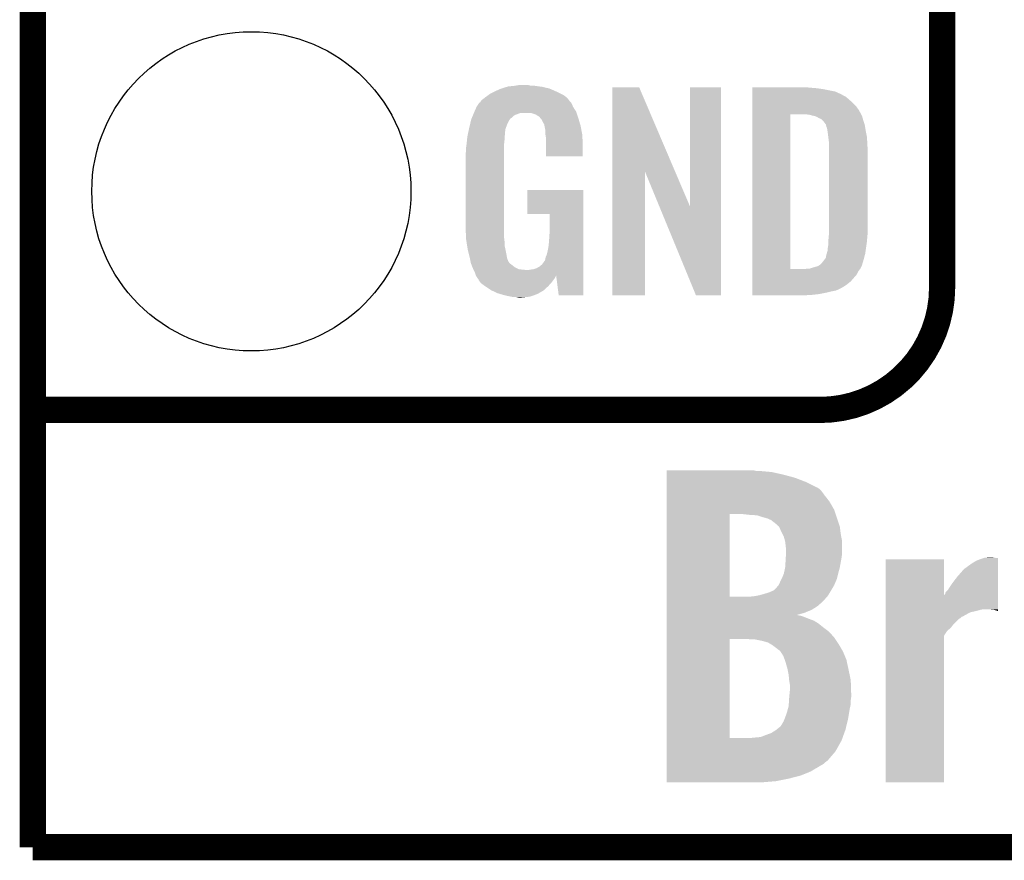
# Model space of a CAD drawing. Extents: x -4.5 to 27.4, y -3.9 to 53.4.
# Tile 1 of 43: x -1.3 to 4.4, y -3.9 to 1. Entities that reach past the tile are written whole.
import ezdxf

# ---------------------------------------------------------------- set-up
doc = ezdxf.new("R2010")
doc.units = 0
doc.layers.get('0').update_dxf_attribs({"linetype": 'CONTINUOUS'})
for name, color, linetype in [('BRUSHLESS_28_CLICK_V101_GKO', 9, 'CONTINUOUS'), ('BRUSHLESS_28_CLICK_V101_GTO', 11, 'CONTINUOUS'), ('BRUSHLESS_28_CLICK_V101_GTS', 8, 'CONTINUOUS')]:
    doc.layers.add(name, color=color, linetype=linetype)

# ---------------------------------------------------------------- blocks, each defined once
blk = doc.blocks.new('ROUND_59')
blk.add_circle((0, 0), 0.9271)

msp = doc.modelspace()

# ---------------------------------------------------------------- linework, layer by layer
at = {"layer": 'BRUSHLESS_28_CLICK_V101_GKO', "const_width": 0.1524}
for points in [[(-1.27, -3.81), (-1.27, 28.575)], [(-1.27, -3.81), (21.59, -3.81), (24.13, -1.27)]]:
    msp.add_lwpolyline(points, dxfattribs=at)
at = {"layer": 'BRUSHLESS_28_CLICK_V101_GTO', "const_width": 0.1524}
for points in [[(4.0132, -0.5588), (4.0132, 18.3388)], [(-1.27, -1.27), (3.302, -1.27)], [(-1.27, -1.27), (-0.26924, -1.27)]]:
    msp.add_lwpolyline(points, dxfattribs=at)
msp.add_lwpolyline([(3.302, -1.27, 0.4142136), (4.0132, -0.5588)], format="xyb", dxfattribs=at)
at = {"layer": 'BRUSHLESS_28_CLICK_V101_GTO'}
for points in [[(1.386842, 0.56642), (1.41224, 0.57912), (1.798316, 0.56642), (1.77292, 0.57912)], [(1.41224, 0.57912), (1.4224, 0.5842), (1.77292, 0.57912), (1.761308, 0.5842)], [(1.4224, 0.5842), (1.44526, 0.59436), (1.761308, 0.5842), (1.738084, 0.59436)], [(1.44526, 0.59436), (1.452874, 0.596898), (1.738084, 0.59436), (1.732282, 0.596898)], [(1.452874, 0.596898), (1.46812, 0.60198), (1.732282, 0.596898), (1.710686, 0.60198)], [(1.46812, 0.60198), (1.485054, 0.60706), (1.710686, 0.60198), (1.689098, 0.60706)], [(1.485054, 0.60706), (1.493522, 0.6096), (1.689098, 0.60706), (1.67005, 0.6096)], [(1.493522, 0.6096), (1.524, 0.61214), (1.67005, 0.6096), (1.651, 0.61214)], [(1.524, 0.61214), (1.53924, 0.61468), (1.651, 0.61214), (1.635762, 0.61468)], [(1.53924, 0.61468), (1.554482, 0.61722), (1.617982, 0.61468), (1.607822, 0.61722)], [(2.098054, 0.116708), (2.098064, 0.604502), (2.461056, 0.116708), (2.252984, 0.604502)], [(2.098064, 0.604502), (2.098066, 0.60452), (2.252984, 0.604502), (2.098066, 0.60452)], [(2.54762, -0.086232), (2.547644, 0.604494), (2.727944, -0.086232), (2.72796, 0.604494)], [(2.547644, 0.604494), (2.547646, 0.60452), (2.72796, 0.604494), (2.547646, 0.60452)], [(2.910864, 0.60198), (2.910866, 0.60452), (3.24612, 0.60198), (3.22072, 0.60452)], [(2.910864, 0.59944), (2.910864, 0.60198), (3.27914, 0.59944), (3.24612, 0.60198)], [(2.910864, 0.59436), (2.910864, 0.59944), (3.317238, 0.59436), (3.27914, 0.59944)], [(2.910864, 0.579118), (2.910864, 0.59436), (3.393442, 0.579118), (3.317238, 0.59436)], [(2.910864, 0.56388), (2.910864, 0.579118), (3.42646, 0.56388), (3.393442, 0.579118)], [(1.32334, 0.51308), (1.323366, 0.51562), (1.85928, 0.51308), (1.856742, 0.51562)], [(1.323366, 0.51562), (1.32842, 0.51563), (1.856742, 0.51562), (1.856732, 0.51563)], [(1.32842, 0.51563), (1.332992, 0.523244), (1.856732, 0.51563), (1.849122, 0.523244)], [(1.332992, 0.523244), (1.33604, 0.528316), (1.849122, 0.523244), (1.846582, 0.528316)], [(1.33604, 0.528316), (1.336044, 0.528322), (1.846582, 0.528316), (1.846578, 0.528322)], [(1.336044, 0.528322), (1.3589, 0.5461), (1.846578, 0.528322), (1.831342, 0.5461)], [(1.3589, 0.5461), (1.37636, 0.558798), (1.831342, 0.5461), (1.813556, 0.558798)], [(1.37636, 0.558798), (1.386842, 0.56642), (1.813556, 0.558798), (1.798316, 0.56642)], [(2.910862, 0.4953), (2.910864, 0.515622), (3.51282, 0.4953), (3.4925, 0.515622)], [(2.910864, 0.561338), (2.910864, 0.56388), (3.431542, 0.561338), (3.42646, 0.56388)], [(2.910864, 0.55626), (2.910864, 0.561338), (3.439162, 0.55626), (3.431542, 0.561338)], [(2.910864, 0.54864), (2.910864, 0.55626), (3.454396, 0.54864), (3.439162, 0.55626)], [(2.910864, 0.5334), (2.910864, 0.54864), (3.47218, 0.5334), (3.454396, 0.54864)], [(2.910864, 0.515622), (2.910864, 0.5334), (3.4925, 0.515622), (3.47218, 0.5334)], [(1.292592, 0.45466), (1.295802, 0.462284), (1.889762, 0.45466), (1.88722, 0.462284)], [(1.295802, 0.462284), (1.29794, 0.46736), (1.88722, 0.462284), (1.88399, 0.46736)], [(1.29794, 0.46736), (1.3081, 0.49022), (1.88399, 0.46736), (1.869442, 0.49022)], [(1.3081, 0.49022), (1.308102, 0.490222), (1.869442, 0.49022), (1.869442, 0.490222)], [(1.308102, 0.490222), (1.323336, 0.513076), (1.869442, 0.490222), (1.859282, 0.513076)], [(1.323336, 0.513076), (1.32334, 0.51308), (1.859282, 0.513076), (1.85928, 0.51308)], [(2.910862, 0.4699), (2.910862, 0.4953), (3.5306, 0.4699), (3.51282, 0.4953)], [(2.910862, 0.44704), (2.910862, 0.4699), (3.54307, 0.44704), (3.5306, 0.4699)], [(1.270362, 0.388618), (1.2752, 0.408938), (1.4859, 0.388618), (1.49606, 0.408938)], [(1.2752, 0.408938), (1.277622, 0.419102), (1.49606, 0.408938), (1.502838, 0.419102)], [(1.277622, 0.419102), (1.279758, 0.424176), (1.502838, 0.419102), (1.506224, 0.424176)], [(1.279758, 0.424176), (1.280828, 0.426718), (1.506224, 0.424176), (1.511296, 0.426718)], [(1.280828, 0.426718), (1.285106, 0.436878), (1.511296, 0.426718), (1.521458, 0.436878)], [(1.285106, 0.436878), (1.288314, 0.4445), (1.521458, 0.436878), (1.534158, 0.4445)], [(1.288314, 0.4445), (1.292592, 0.454658), (1.534158, 0.4445), (1.562098, 0.454658)], [(1.292592, 0.454658), (1.292592, 0.45466), (1.562098, 0.454658), (1.625596, 0.45466)], [(1.640842, 0.44958), (1.625596, 0.45466), (1.891456, 0.44958), (1.889762, 0.45466)], [(1.651002, 0.447042), (1.640842, 0.44958), (1.892302, 0.447042), (1.891456, 0.44958)], [(1.666238, 0.436882), (1.651002, 0.447042), (1.895688, 0.436882), (1.892302, 0.447042)], [(1.671316, 0.434342), (1.666238, 0.436882), (1.896534, 0.434342), (1.895688, 0.436882)], [(1.680026, 0.42418), (1.671316, 0.434342), (1.89992, 0.42418), (1.896534, 0.434342)], [(1.68656, 0.416556), (1.680026, 0.42418), (1.902164, 0.416556), (1.89992, 0.42418)], [(1.69672, 0.396242), (1.68656, 0.416556), (1.908138, 0.396242), (1.902164, 0.416556)], [(2.910842, -0.452098), (2.910862, 0.44704), (3.13182, -0.452098), (3.131842, 0.44704)], [(3.243582, 0.4445), (3.223258, 0.44704), (3.544456, 0.4445), (3.54307, 0.44704)], [(3.25247, 0.44196), (3.243582, 0.4445), (3.54584, 0.44196), (3.544456, 0.4445)], [(3.261358, 0.43942), (3.25247, 0.44196), (3.547112, 0.43942), (3.54584, 0.44196)], [(3.274062, 0.436878), (3.261358, 0.43942), (3.548382, 0.436878), (3.547112, 0.43942)], [(3.286762, 0.431798), (3.274062, 0.436878), (3.549652, 0.431798), (3.548382, 0.436878)], [(3.294382, 0.42672), (3.286762, 0.431798), (3.55092, 0.42672), (3.549652, 0.431798)], [(3.299464, 0.42418), (3.294382, 0.42672), (3.551646, 0.42418), (3.55092, 0.42672)], [(3.302004, 0.424178), (3.299464, 0.42418), (3.551648, 0.424178), (3.551646, 0.42418)], [(3.31216, 0.419098), (3.302004, 0.424178), (3.553098, 0.419098), (3.551648, 0.424178)], [(3.322318, 0.40894), (3.31216, 0.419098), (3.556, 0.40894), (3.553098, 0.419098)], [(3.32232, 0.408938), (3.322318, 0.40894), (3.556002, 0.408938), (3.556, 0.40894)], [(3.337562, 0.388618), (3.32232, 0.408938), (3.562774, 0.388618), (3.556002, 0.408938)], [(1.260106, 0.342898), (1.262244, 0.353058), (1.4732, 0.342898), (1.47574, 0.353058)], [(1.262244, 0.353058), (1.263848, 0.360676), (1.47574, 0.353058), (1.47574, 0.360676)], [(1.263848, 0.360676), (1.26492, 0.36576), (1.47574, 0.360676), (1.477588, 0.36576)], [(1.26492, 0.36576), (1.270362, 0.388618), (1.477588, 0.36576), (1.4859, 0.388618)], [(1.701796, 0.388626), (1.69672, 0.396242), (1.910378, 0.388626), (1.908138, 0.396242)], [(1.7018, 0.381004), (1.701796, 0.388626), (1.91262, 0.381004), (1.910378, 0.388626)], [(1.701802, 0.381002), (1.7018, 0.381004), (1.91262, 0.381002), (1.91262, 0.381004)], [(1.704338, 0.375924), (1.701802, 0.381002), (1.913588, 0.375924), (1.91262, 0.381002)], [(1.70434, 0.373382), (1.704338, 0.375924), (1.914072, 0.373382), (1.913588, 0.375924)], [(1.70688, 0.360682), (1.70434, 0.373382), (1.916492, 0.360682), (1.914072, 0.373382)], [(1.70688, 0.340362), (1.70688, 0.360682), (1.920362, 0.340362), (1.916492, 0.360682)], [(3.338198, 0.38608), (3.337562, 0.388618), (3.56362, 0.38608), (3.562774, 0.388618)], [(3.3401, 0.378462), (3.338198, 0.38608), (3.56489, 0.378462), (3.56362, 0.38608)], [(3.34264, 0.37084), (3.3401, 0.378462), (3.56616, 0.37084), (3.56489, 0.378462)], [(3.34518, 0.365756), (3.34264, 0.37084), (3.567008, 0.365756), (3.56616, 0.37084)], [(3.34518, 0.363218), (3.34518, 0.365756), (3.567432, 0.363218), (3.567008, 0.365756)], [(3.34645, 0.3556), (3.34518, 0.363218), (3.5687, 0.3556), (3.567432, 0.363218)], [(3.34772, 0.34798), (3.34645, 0.3556), (3.570224, 0.34798), (3.5687, 0.3556)], [(3.35153, 0.3175), (3.34772, 0.34798), (3.57632, 0.3175), (3.570224, 0.34798)], [(1.250214, 0.274318), (1.25262, 0.29718), (1.46812, 0.274318), (1.47066, 0.29718)], [(1.25262, 0.29718), (1.254492, 0.314958), (1.47066, 0.29718), (1.47066, 0.314958)], [(1.254492, 0.314958), (1.25476, 0.3175), (1.47066, 0.314958), (1.471082, 0.3175)], [(1.25476, 0.3175), (1.257432, 0.330198), (1.471082, 0.3175), (1.4732, 0.330198)], [(1.257432, 0.330198), (1.260106, 0.342898), (1.4732, 0.330198), (1.4732, 0.342898)], [(1.708836, 0.327658), (1.70688, 0.340362), (1.92278, 0.327658), (1.920362, 0.340362)], [(1.71196, 0.307342), (1.708836, 0.327658), (1.923628, 0.307342), (1.92278, 0.327658)], [(1.71196, 0.2667), (1.71196, 0.307342), (1.92532, 0.2667), (1.923628, 0.307342)], [(3.35534, 0.287018), (3.35153, 0.3175), (3.578114, 0.287018), (3.57632, 0.3175)], [(3.35534, 0.27432), (3.35534, 0.287018), (3.57886, 0.27432), (3.578114, 0.287018)], [(1.2446, 0.218442), (1.24714, 0.233682), (1.46812, 0.218442), (1.46812, 0.233682)], [(1.24714, 0.25146), (1.24968, 0.26924), (1.46812, 0.25146), (1.46812, 0.26924)], [(1.24714, 0.233682), (1.24714, 0.25146), (1.46812, 0.233682), (1.46812, 0.25146)], [(1.24968, 0.26924), (1.250214, 0.274318), (1.46812, 0.26924), (1.46812, 0.274318)], [(1.71196, 0.203226), (1.71196, 0.2667), (1.925294, 0.203226), (1.92532, 0.2667)], [(3.35534, 0.228602), (3.35534, 0.27432), (3.5814, 0.228602), (3.57886, 0.27432)], [(1.2446, -0.20574), (1.2446, 0.218442), (1.46812, -0.20574), (1.46812, 0.218442)], [(1.925294, 0.2032), (1.71196, 0.203226), (1.925294, 0.2032), (1.925294, 0.203226)], [(3.35534, -0.23622), (3.35534, 0.228602), (3.5814, -0.23622), (3.5814, 0.228602)], [(2.09804, -0.604494), (2.098054, 0.116708), (2.285974, -0.604494), (2.286, 0.116708)], [(2.369622, -0.086232), (2.286, 0.116708), (2.54762, -0.086232), (2.461056, 0.116708)], [(1.60274, -0.132054), (1.602764, 0.007594), (1.927854, -0.132054), (1.92786, 0.007594)], [(1.602764, 0.007594), (1.602766, 0.00762), (1.92786, 0.007594), (1.602766, 0.00762)], [(2.583176, -0.604502), (2.369622, -0.086232), (2.727934, -0.604502), (2.727944, -0.086232)], [(1.732254, -0.13208), (1.60274, -0.132054), (1.927854, -0.13208), (1.927854, -0.132054)], [(1.73228, -0.243842), (1.732254, -0.13208), (1.927848, -0.243842), (1.927854, -0.13208)], [(1.246868, -0.26924), (1.2446, -0.20574), (1.46812, -0.26924), (1.46812, -0.20574)], [(1.24714, -0.276858), (1.246868, -0.26924), (1.469074, -0.276858), (1.46812, -0.26924)], [(1.249174, -0.289562), (1.24714, -0.276858), (1.47066, -0.289562), (1.469074, -0.276858)], [(1.7272, -0.31496), (1.72974, -0.28194), (1.927846, -0.31496), (1.927846, -0.28194)], [(1.72974, -0.28194), (1.73228, -0.243842), (1.927846, -0.28194), (1.927848, -0.243842)], [(3.3528, -0.279398), (3.354416, -0.26162), (3.577378, -0.279398), (3.57886, -0.26162)], [(3.3528, -0.2921), (3.3528, -0.279398), (3.57632, -0.2921), (3.577378, -0.279398)], [(3.354416, -0.26162), (3.35534, -0.25146), (3.57886, -0.26162), (3.579876, -0.25146)], [(3.35534, -0.25146), (3.35534, -0.23622), (3.579876, -0.25146), (3.5814, -0.23622)], [(1.252832, -0.312422), (1.249174, -0.289562), (1.47066, -0.312422), (1.47066, -0.289562)], [(1.256488, -0.33528), (1.252832, -0.312422), (1.47574, -0.33528), (1.47066, -0.312422)], [(1.2573, -0.34036), (1.256488, -0.33528), (1.476756, -0.34036), (1.47574, -0.33528)], [(1.26238, -0.36068), (1.2573, -0.34036), (1.48082, -0.36068), (1.476756, -0.34036)], [(1.71704, -0.365758), (1.72212, -0.3429), (1.927844, -0.365758), (1.927844, -0.3429)], [(1.72212, -0.3429), (1.7272, -0.31496), (1.927844, -0.3429), (1.927846, -0.31496)], [(3.347718, -0.345442), (3.34772, -0.335282), (3.568698, -0.345442), (3.57015, -0.335282)], [(3.34772, -0.335282), (3.35026, -0.322578), (3.57015, -0.335282), (3.571966, -0.322578)], [(3.35026, -0.322578), (3.3528, -0.30226), (3.571966, -0.322578), (3.574868, -0.30226)], [(3.3528, -0.30226), (3.3528, -0.2921), (3.574868, -0.30226), (3.57632, -0.2921)], [(1.269366, -0.388622), (1.26238, -0.36068), (1.485902, -0.388622), (1.48082, -0.36068)], [(1.27, -0.39116), (1.269366, -0.388622), (1.486856, -0.39116), (1.485902, -0.388622)], [(1.273556, -0.408936), (1.27, -0.39116), (1.493524, -0.408936), (1.486856, -0.39116)], [(1.70434, -0.403856), (1.70688, -0.396238), (1.927842, -0.403856), (1.927842, -0.396238)], [(1.70688, -0.396238), (1.709422, -0.383538), (1.927842, -0.396238), (1.927842, -0.383538)], [(1.709422, -0.383538), (1.71704, -0.365758), (1.927842, -0.383538), (1.927844, -0.365758)], [(3.32613, -0.40132), (3.337558, -0.386084), (3.556, -0.40132), (3.560062, -0.386084)], [(3.337558, -0.386084), (3.3401, -0.37084), (3.560062, -0.386084), (3.564128, -0.37084)], [(3.3401, -0.37084), (3.342638, -0.363222), (3.564128, -0.37084), (3.56616, -0.363222)], [(3.342638, -0.363222), (3.345178, -0.355602), (3.56616, -0.363222), (3.567248, -0.355602)], [(3.345178, -0.355602), (3.34518, -0.353064), (3.567248, -0.355602), (3.56761, -0.353064)], [(3.34518, -0.353064), (3.347718, -0.345442), (3.56761, -0.353064), (3.568698, -0.345442)], [(1.274066, -0.411484), (1.273556, -0.408936), (1.496062, -0.411484), (1.493524, -0.408936)], [(1.27508, -0.416556), (1.274066, -0.411484), (1.498604, -0.416556), (1.496062, -0.411484)], [(1.27508, -0.416558), (1.27508, -0.416556), (1.498608, -0.416558), (1.498604, -0.416556)], [(1.280796, -0.4318), (1.27508, -0.416558), (1.51892, -0.4318), (1.498608, -0.416558)], [(1.2827, -0.43688), (1.280796, -0.4318), (1.52527, -0.43688), (1.51892, -0.4318)], [(1.284878, -0.441962), (1.2827, -0.43688), (1.531622, -0.441962), (1.52527, -0.43688)], [(1.289232, -0.45212), (1.284878, -0.441962), (1.551944, -0.45212), (1.531622, -0.441962)], [(1.29032, -0.45466), (1.289232, -0.45212), (1.57226, -0.45466), (1.551944, -0.45212)], [(1.29159, -0.4572), (1.29032, -0.45466), (1.597658, -0.4572), (1.57226, -0.45466)], [(1.29794, -0.4699), (1.29159, -0.4572), (1.927838, -0.4699), (1.92784, -0.4572)], [(1.610362, -0.4572), (1.62306, -0.45466), (1.92784, -0.4572), (1.92784, -0.45466)], [(1.62306, -0.45466), (1.640842, -0.452118), (1.92784, -0.45466), (1.92784, -0.452118)], [(1.640842, -0.452118), (1.656082, -0.44704), (1.92784, -0.452118), (1.92784, -0.44704)], [(1.656082, -0.44704), (1.673854, -0.43688), (1.92784, -0.44704), (1.92784, -0.43688)], [(1.673854, -0.43688), (1.689102, -0.424178), (1.92784, -0.43688), (1.92784, -0.424178)], [(1.689102, -0.424178), (1.701802, -0.406398), (1.92784, -0.424178), (1.927842, -0.406398)], [(1.701802, -0.406398), (1.70434, -0.403856), (1.927842, -0.406398), (1.927842, -0.403856)], [(2.910842, -0.45212), (2.910842, -0.452098), (3.213098, -0.45212), (3.13182, -0.452098)], [(2.910842, -0.462282), (2.910842, -0.45212), (3.528058, -0.462282), (3.536184, -0.45212)], [(3.213098, -0.45212), (3.225798, -0.44958), (3.536184, -0.45212), (3.538216, -0.44958)], [(3.241036, -0.44958), (3.241048, -0.449576), (3.538216, -0.44958), (3.53822, -0.449576)], [(3.241048, -0.449576), (3.27406, -0.43942), (3.53822, -0.449576), (3.543298, -0.43942)], [(3.27406, -0.43942), (3.29184, -0.434342), (3.543298, -0.43942), (3.545838, -0.434342)], [(3.29184, -0.434342), (3.291842, -0.43434), (3.545838, -0.434342), (3.54584, -0.43434)], [(3.291842, -0.43434), (3.30708, -0.42418), (3.54584, -0.43434), (3.548966, -0.42418)], [(3.30708, -0.42418), (3.309622, -0.421638), (3.548966, -0.42418), (3.549748, -0.421638)], [(3.309622, -0.421638), (3.32232, -0.4064), (3.549748, -0.421638), (3.554436, -0.4064)], [(3.32232, -0.4064), (3.32613, -0.40132), (3.554436, -0.4064), (3.556, -0.40132)], [(1.30302, -0.485138), (1.29794, -0.4699), (1.927838, -0.485138), (1.927838, -0.4699)], [(1.304038, -0.487172), (1.30302, -0.485138), (1.927838, -0.487172), (1.927838, -0.485138)], [(1.305564, -0.490224), (1.304038, -0.487172), (1.770378, -0.490224), (1.77038, -0.487172)], [(1.3081, -0.495298), (1.305564, -0.490224), (1.767478, -0.495298), (1.770378, -0.490224)], [(1.316568, -0.508), (1.3081, -0.495298), (1.76022, -0.508), (1.767478, -0.495298)], [(1.31826, -0.51054), (1.316568, -0.508), (1.758314, -0.51054), (1.76022, -0.508)], [(1.320794, -0.513074), (1.31826, -0.51054), (1.756414, -0.513074), (1.758314, -0.51054)], [(1.3208, -0.51562), (1.320794, -0.513074), (1.754504, -0.51562), (1.756414, -0.513074)], [(1.785618, -0.604496), (1.7704, -0.487172), (1.927834, -0.604496), (1.927838, -0.487172)], [(2.91084, -0.523242), (2.910842, -0.482596), (3.482338, -0.523242), (3.5179, -0.482596)], [(2.910842, -0.482596), (2.910842, -0.462282), (3.5179, -0.482596), (3.528058, -0.462282)], [(1.329872, -0.52832), (1.3208, -0.51562), (1.74498, -0.52832), (1.754504, -0.51562)], [(1.333498, -0.533398), (1.329872, -0.52832), (1.740466, -0.533398), (1.74498, -0.52832)], [(1.35382, -0.54864), (1.333498, -0.533398), (1.726916, -0.54864), (1.740466, -0.533398)], [(1.357632, -0.55118), (1.35382, -0.54864), (1.72466, -0.55118), (1.726916, -0.54864)], [(1.391918, -0.574038), (1.357632, -0.55118), (1.699516, -0.574038), (1.72466, -0.55118)], [(2.91084, -0.54356), (2.91084, -0.523242), (3.456938, -0.54356), (3.482338, -0.523242)], [(2.91084, -0.56134), (2.91084, -0.54356), (3.428998, -0.56134), (3.456938, -0.54356)], [(2.91084, -0.56896), (2.91084, -0.56134), (3.41376, -0.56896), (3.428998, -0.56134)], [(2.91084, -0.57658), (2.91084, -0.56896), (3.395978, -0.57658), (3.41376, -0.56896)], [(1.39737, -0.576582), (1.391918, -0.574038), (1.696718, -0.576582), (1.699516, -0.574038)], [(1.43002, -0.59182), (1.39737, -0.576582), (1.670048, -0.59182), (1.696718, -0.576582)], [(1.447292, -0.5969), (1.43002, -0.59182), (1.661158, -0.5969), (1.670048, -0.59182)], [(1.4732, -0.60452), (1.447292, -0.5969), (1.639568, -0.60452), (1.661158, -0.5969)], [(1.50876, -0.61214), (1.4732, -0.60452), (1.617978, -0.61214), (1.639568, -0.60452)], [(1.523998, -0.61468), (1.50876, -0.61214), (1.59258, -0.61468), (1.617978, -0.61214)], [(1.551938, -0.61722), (1.539238, -0.61468), (1.567182, -0.61722), (1.59258, -0.61468)], [(1.927834, -0.60452), (1.785618, -0.604496), (1.927834, -0.60452), (1.927834, -0.604496)], [(2.285974, -0.60452), (2.09804, -0.604494), (2.285974, -0.60452), (2.285974, -0.604494)], [(2.727934, -0.60452), (2.583176, -0.604502), (2.727934, -0.60452), (2.727934, -0.604502)], [(2.91084, -0.58166), (2.91084, -0.57658), (3.36804, -0.58166), (3.395978, -0.57658)], [(2.91084, -0.58928), (2.91084, -0.58166), (3.33756, -0.58928), (3.36804, -0.58166)], [(2.91084, -0.5969), (2.91084, -0.58928), (3.29946, -0.5969), (3.33756, -0.58928)], [(2.91084, -0.60198), (2.91084, -0.5969), (3.25374, -0.60198), (3.29946, -0.5969)], [(2.91084, -0.604494), (2.91084, -0.60198), (3.205974, -0.604494), (3.25374, -0.60198)], [(3.205482, -0.60452), (2.91084, -0.604494), (3.205482, -0.60452), (3.205974, -0.604494)], [(2.413024, -1.6256), (2.413026, -1.62052), (2.938782, -1.6256), (2.915922, -1.62052)], [(2.413024, -1.63068), (2.413024, -1.6256), (3.0226, -1.63068), (2.96672, -1.6256)], [(2.413024, -1.64592), (2.413024, -1.63068), (3.09118, -1.64592), (3.0226, -1.63068)], [(2.413024, -1.663702), (2.413024, -1.64592), (3.157222, -1.663702), (3.09118, -1.64592)], [(2.413024, -1.6891), (2.413024, -1.663702), (3.22326, -1.6891), (3.157222, -1.663702)], [(2.413024, -1.71958), (2.413024, -1.6891), (3.284222, -1.71958), (3.22326, -1.6891)], [(2.413022, -1.7653), (2.413024, -1.737362), (3.32994, -1.7653), (3.309622, -1.737362)], [(2.413022, -1.800862), (2.413022, -1.7653), (3.357882, -1.800862), (3.32994, -1.7653)], [(2.413024, -1.722122), (2.413024, -1.71958), (3.291838, -1.722122), (3.284222, -1.71958)], [(2.413024, -1.737362), (2.413024, -1.722122), (3.309622, -1.737362), (3.291838, -1.722122)], [(2.413022, -1.849116), (2.413022, -1.800862), (3.38582, -1.849116), (3.357882, -1.800862)], [(2.413014, -2.354558), (2.413022, -1.87452), (2.77876, -2.354558), (2.778782, -1.87452)], [(2.413022, -1.87452), (2.413022, -1.849116), (3.394288, -1.87452), (3.38582, -1.849116)], [(2.8956, -1.8796), (2.849878, -1.87452), (3.395982, -1.8796), (3.394288, -1.87452)], [(2.938782, -1.882142), (2.8956, -1.8796), (3.396828, -1.882142), (3.395982, -1.8796)], [(2.96926, -1.892298), (2.938782, -1.882142), (3.400214, -1.892298), (3.396828, -1.882142)], [(2.997202, -1.89992), (2.96926, -1.892298), (3.402754, -1.89992), (3.400214, -1.892298)], [(3.02006, -1.910082), (2.997202, -1.89992), (3.406142, -1.910082), (3.402754, -1.89992)], [(3.03276, -1.92024), (3.02006, -1.910082), (3.409528, -1.92024), (3.406142, -1.910082)], [(3.040382, -1.925322), (3.03276, -1.92024), (3.411222, -1.925322), (3.409528, -1.92024)], [(3.04292, -1.92786), (3.040382, -1.925322), (3.412068, -1.92786), (3.411222, -1.925322)], [(3.06578, -1.948182), (3.04292, -1.92786), (3.41884, -1.948182), (3.412068, -1.92786)], [(3.065782, -1.948184), (3.06578, -1.948182), (3.418842, -1.948184), (3.41884, -1.948182)], [(3.07848, -1.97612), (3.065782, -1.948184), (3.422334, -1.97612), (3.418842, -1.948184)], [(3.08483, -1.988818), (3.07848, -1.97612), (3.42392, -1.988818), (3.422334, -1.97612)], [(3.093722, -2.006602), (3.08483, -1.988818), (3.427256, -2.006602), (3.42392, -1.988818)], [(3.099956, -2.029462), (3.093722, -2.006602), (3.43154, -2.029462), (3.427256, -2.006602)], [(3.10134, -2.034542), (3.099956, -2.029462), (3.43154, -2.034542), (3.43154, -2.029462)], [(3.10642, -2.080262), (3.10134, -2.034542), (3.43154, -2.080262), (3.43154, -2.034542)], [(3.104866, -2.128518), (3.105996, -2.1082), (3.429, -2.128518), (3.43154, -2.1082)], [(3.105996, -2.1082), (3.10642, -2.10058), (3.43154, -2.1082), (3.43154, -2.10058)], [(3.10642, -2.10058), (3.10642, -2.080262), (3.43154, -2.10058), (3.43154, -2.080262)], [(3.10134, -2.1844), (3.10388, -2.1463), (3.41884, -2.1844), (3.425766, -2.1463)], [(3.10388, -2.1463), (3.104866, -2.128518), (3.425766, -2.1463), (3.429, -2.128518)], [(3.68556, -2.34692), (3.685564, -2.138706), (4.023406, -2.34692), (4.02336, -2.138706)], [(3.685564, -2.138706), (3.685566, -2.13868), (4.02336, -2.138706), (3.685566, -2.13868)], [(4.140202, -2.194558), (4.18592, -2.16154), (4.338314, -2.194558), (4.338316, -2.16154)], [(4.18592, -2.16154), (4.211314, -2.1463), (4.338316, -2.16154), (4.338318, -2.1463)], [(4.211314, -2.1463), (4.236718, -2.13614), (4.338318, -2.1463), (4.338318, -2.13614)], [(4.236718, -2.13614), (4.251888, -2.131084), (4.338318, -2.13614), (4.33832, -2.131084)], [(4.251888, -2.131084), (4.259582, -2.12852), (4.33832, -2.131084), (4.318, -2.12852)], [(4.259582, -2.12852), (4.287518, -2.12598), (4.318, -2.12852), (4.302762, -2.12598)], [(3.08356, -2.24536), (3.093718, -2.219962), (3.403036, -2.24536), (3.40962, -2.219962)], [(3.093718, -2.219962), (3.10134, -2.184402), (3.40962, -2.219962), (3.418838, -2.184402)], [(3.10134, -2.184402), (3.10134, -2.1844), (3.418838, -2.184402), (3.41884, -2.1844)], [(4.1021, -2.23774), (4.140202, -2.194558), (4.33831, -2.23774), (4.338314, -2.194558)], [(3.062392, -2.28854), (3.065778, -2.283462), (3.38582, -2.28854), (3.387996, -2.283462)], [(3.065778, -2.283462), (3.0734, -2.26568), (3.387996, -2.283462), (3.395616, -2.26568)], [(3.0734, -2.26568), (3.079748, -2.252982), (3.395616, -2.26568), (3.40106, -2.252982)], [(3.079748, -2.252982), (3.08356, -2.24536), (3.40106, -2.252982), (3.403036, -2.24536)], [(4.04622, -2.316478), (4.06908, -2.280922), (4.338304, -2.316478), (4.338306, -2.280922)], [(4.06908, -2.280922), (4.1021, -2.23774), (4.338306, -2.280922), (4.33831, -2.23774)], [(2.948942, -2.34696), (2.97688, -2.33934), (3.350844, -2.34696), (3.355534, -2.33934)], [(2.97688, -2.33934), (3.009898, -2.329182), (3.355534, -2.33934), (3.361786, -2.329182)], [(3.009898, -2.329182), (3.032252, -2.31902), (3.361786, -2.329182), (3.36804, -2.31902)], [(3.032252, -2.31902), (3.037836, -2.316482), (3.36804, -2.31902), (3.36952, -2.316482)], [(3.037836, -2.316482), (3.05816, -2.29362), (3.36952, -2.316482), (3.382856, -2.29362)], [(3.05816, -2.29362), (3.060698, -2.291082), (3.382856, -2.29362), (3.384336, -2.291082)], [(3.060698, -2.291082), (3.062392, -2.28854), (3.384336, -2.291082), (3.38582, -2.28854)], [(4.023406, -2.34692), (4.030982, -2.339334), (4.3383, -2.34692), (4.338302, -2.339334)], [(4.030982, -2.339334), (4.033524, -2.329182), (4.338302, -2.339334), (4.338302, -2.329182)], [(4.033524, -2.329182), (4.04622, -2.316478), (4.338302, -2.329182), (4.338304, -2.316478)], [(2.413014, -2.35458), (2.413014, -2.354558), (2.895602, -2.35458), (2.77876, -2.354558)], [(2.413014, -2.38252), (2.413014, -2.35458), (3.31978, -2.38252), (3.34539, -2.35458)], [(2.413014, -2.40792), (2.413014, -2.38252), (3.291838, -2.40792), (3.31978, -2.38252)], [(2.895602, -2.35458), (2.920982, -2.352042), (3.34539, -2.35458), (3.347718, -2.352042)], [(2.920982, -2.352042), (2.921002, -2.35204), (3.347718, -2.352042), (3.347718, -2.35204)], [(2.921002, -2.35204), (2.948942, -2.34696), (3.347718, -2.35204), (3.350844, -2.34696)], [(3.68556, -2.42824), (3.68556, -2.34692), (4.338294, -2.42824), (4.3383, -2.34692)], [(2.413012, -2.46126), (2.413014, -2.448562), (3.167568, -2.46126), (3.2131, -2.448562)], [(2.413014, -2.43078), (2.413014, -2.40792), (3.256284, -2.43078), (3.291838, -2.40792)], [(2.413014, -2.448562), (2.413014, -2.43078), (3.2131, -2.448562), (3.256284, -2.43078)], [(3.685558, -2.44602), (3.68556, -2.43586), (4.175758, -2.44602), (4.21894, -2.43586)], [(3.685558, -2.47142), (3.685558, -2.44602), (4.130034, -2.47142), (4.175758, -2.44602)], [(3.68556, -2.43078), (3.68556, -2.42824), (4.23672, -2.43078), (4.249418, -2.42824)], [(3.68556, -2.43586), (3.68556, -2.43078), (4.21894, -2.43586), (4.23672, -2.43078)], [(4.312918, -2.43078), (4.287522, -2.42824), (4.338294, -2.43078), (4.338294, -2.42824)], [(4.330696, -2.435858), (4.312918, -2.43078), (4.338294, -2.435858), (4.338294, -2.43078)], [(4.333234, -2.438394), (4.330696, -2.435858), (4.338294, -2.438394), (4.338294, -2.435858)], [(4.338294, -2.4384), (4.333234, -2.438394), (4.338294, -2.4384), (4.338294, -2.438394)], [(2.413012, -2.466342), (2.413012, -2.46126), (3.195322, -2.466342), (3.169922, -2.46126)], [(2.413012, -2.47396), (2.413012, -2.466342), (3.21564, -2.47396), (3.195322, -2.466342)], [(2.413012, -2.48412), (2.413012, -2.47396), (3.24104, -2.48412), (3.21564, -2.47396)], [(2.413012, -2.494282), (2.413012, -2.48412), (3.268982, -2.494282), (3.24104, -2.48412)], [(2.413012, -2.51206), (2.413012, -2.494282), (3.29692, -2.51206), (3.268982, -2.494282)], [(2.413012, -2.53492), (2.413012, -2.51206), (3.32486, -2.53492), (3.29692, -2.51206)], [(3.685558, -2.471426), (3.685558, -2.47142), (4.127494, -2.471426), (4.130034, -2.47142)], [(3.685558, -2.479042), (3.685558, -2.471426), (4.119876, -2.479042), (4.127494, -2.471426)], [(3.685558, -2.484122), (3.685558, -2.479042), (4.109724, -2.484122), (4.119876, -2.479042)], [(3.685558, -2.512062), (3.685558, -2.484122), (4.08178, -2.512062), (4.109724, -2.484122)], [(3.685558, -2.53492), (3.685558, -2.512062), (4.064, -2.53492), (4.08178, -2.512062)], [(2.413012, -2.55778), (2.413012, -2.53492), (3.35534, -2.55778), (3.32486, -2.53492)], [(2.413012, -2.5908), (2.413012, -2.55778), (3.38582, -2.5908), (3.35534, -2.55778)], [(3.685556, -2.555244), (3.685558, -2.53492), (4.04114, -2.555244), (4.064, -2.53492)], [(3.685556, -2.58318), (3.685556, -2.555244), (4.02336, -2.58318), (4.04114, -2.555244)], [(2.413002, -3.174978), (2.41301, -2.60096), (2.77876, -3.174978), (2.778782, -2.60096)], [(2.41301, -2.60096), (2.413012, -2.5908), (3.392594, -2.60096), (3.38582, -2.5908)], [(2.928622, -2.6035), (2.87782, -2.60096), (3.394288, -2.6035), (3.392594, -2.60096)], [(2.96672, -2.61112), (2.928622, -2.6035), (3.399368, -2.61112), (3.394288, -2.6035)], [(3.002282, -2.62128), (2.96672, -2.61112), (3.406142, -2.62128), (3.399368, -2.61112)], [(3.014978, -2.628898), (3.002282, -2.62128), (3.41122, -2.628898), (3.406142, -2.62128)], [(3.02768, -2.63652), (3.014978, -2.628898), (3.415704, -2.63652), (3.41122, -2.628898)], [(3.68554, -3.434054), (3.685556, -2.58318), (4.023334, -3.434054), (4.02336, -2.58318)], [(3.048, -2.65176), (3.02768, -2.63652), (3.424668, -2.65176), (3.415704, -2.63652)], [(3.0607, -2.66192), (3.048, -2.65176), (3.430644, -2.66192), (3.424668, -2.65176)], [(3.068322, -2.667002), (3.0607, -2.66192), (3.433634, -2.667002), (3.430644, -2.66192)], [(3.0734, -2.67208), (3.068322, -2.667002), (3.43662, -2.67208), (3.433634, -2.667002)], [(3.0734, -2.672082), (3.0734, -2.67208), (3.436622, -2.672082), (3.43662, -2.67208)], [(3.09118, -2.70002), (3.0734, -2.672082), (3.448384, -2.70002), (3.436622, -2.672082)], [(3.098438, -2.720342), (3.09118, -2.70002), (3.45694, -2.720342), (3.448384, -2.70002)], [(3.103878, -2.73558), (3.098438, -2.720342), (3.460254, -2.73558), (3.45694, -2.720342)], [(3.11404, -2.771138), (3.103878, -2.73558), (3.467984, -2.771138), (3.460254, -2.73558)], [(3.115566, -2.77876), (3.11404, -2.771138), (3.46964, -2.77876), (3.467984, -2.771138)], [(3.12166, -2.80924), (3.115566, -2.77876), (3.47599, -2.80924), (3.46964, -2.77876)], [(3.1242, -2.83972), (3.12166, -2.80924), (3.48234, -2.83972), (3.47599, -2.80924)], [(3.124202, -2.839722), (3.1242, -2.83972), (3.48234, -2.839722), (3.48234, -2.83972)], [(3.12928, -2.870202), (3.124202, -2.839722), (3.483358, -2.870202), (3.48234, -2.839722)], [(3.124924, -2.93878), (3.127102, -2.91592), (3.48488, -2.93878), (3.48488, -2.91592)], [(3.127102, -2.91592), (3.12928, -2.89306), (3.48488, -2.91592), (3.484118, -2.89306)], [(3.12928, -2.89306), (3.12928, -2.870202), (3.484118, -2.89306), (3.483358, -2.870202)], [(3.122256, -2.979422), (3.123602, -2.956562), (3.48234, -2.979422), (3.48234, -2.956562)], [(3.123602, -2.956562), (3.1242, -2.9464), (3.48234, -2.956562), (3.48379, -2.9464)], [(3.1242, -2.9464), (3.124924, -2.93878), (3.48379, -2.9464), (3.48488, -2.93878)], [(3.10134, -3.05562), (3.1115, -3.02768), (3.46837, -3.05562), (3.473026, -3.02768)], [(3.1115, -3.02768), (3.118272, -3.00228), (3.473026, -3.02768), (3.47726, -3.00228)], [(3.118272, -3.00228), (3.12166, -2.989582), (3.47726, -3.00228), (3.480082, -2.989582)], [(3.12166, -2.989582), (3.122256, -2.979422), (3.480082, -2.989582), (3.48234, -2.979422)], [(3.075938, -3.106422), (3.09118, -3.081022), (3.456734, -3.106422), (3.46283, -3.081022)], [(3.09118, -3.081022), (3.098292, -3.06324), (3.46283, -3.081022), (3.4671, -3.06324)], [(3.098292, -3.06324), (3.10134, -3.05562), (3.4671, -3.06324), (3.46837, -3.05562)], [(3.02006, -3.14706), (3.047998, -3.12928), (3.444542, -3.14706), (3.450942, -3.12928)], [(3.047998, -3.12928), (3.051172, -3.12674), (3.450942, -3.12928), (3.451858, -3.12674)], [(3.051172, -3.12674), (3.073398, -3.108962), (3.451858, -3.12674), (3.456124, -3.108962)], [(3.073398, -3.108962), (3.075938, -3.106422), (3.456124, -3.108962), (3.456734, -3.106422)], [(2.413002, -3.175), (2.413002, -3.174978), (2.905762, -3.175), (2.77876, -3.174978)], [(2.413002, -3.190242), (2.413002, -3.175), (3.429, -3.190242), (3.434486, -3.175)], [(2.413002, -3.253736), (2.413002, -3.190242), (3.39344, -3.253736), (3.429, -3.190242)], [(2.905762, -3.175), (2.93116, -3.17246), (3.434486, -3.175), (3.4354, -3.17246)], [(2.93116, -3.17246), (2.959098, -3.16992), (3.4354, -3.17246), (3.436314, -3.16992)], [(2.959098, -3.16992), (2.99212, -3.15722), (3.436314, -3.16992), (3.440886, -3.15722)], [(2.99212, -3.15722), (3.02006, -3.14706), (3.440886, -3.15722), (3.444542, -3.14706)], [(2.413, -3.30708), (2.413002, -3.253736), (3.347718, -3.30708), (3.39344, -3.253736)], [(2.413, -3.31216), (2.413, -3.30708), (3.340098, -3.31216), (3.347718, -3.30708)], [(2.413, -3.327402), (2.413, -3.31216), (3.322318, -3.327402), (3.340098, -3.31216)], [(2.413, -3.34518), (2.413, -3.327402), (3.29184, -3.34518), (3.322318, -3.327402)], [(2.413, -3.37058), (2.413, -3.34518), (3.248666, -3.37058), (3.29184, -3.34518)], [(2.413, -3.39344), (2.413, -3.37058), (3.19278, -3.39344), (3.248666, -3.37058)], [(2.413, -3.41122), (2.413, -3.39344), (3.124202, -3.41122), (3.19278, -3.39344)], [(2.413, -3.42646), (2.413, -3.41122), (3.048, -3.42646), (3.124202, -3.41122)], [(2.413, -3.434054), (2.413, -3.42646), (2.956872, -3.434054), (3.048, -3.42646)], [(2.956562, -3.43408), (2.413, -3.434054), (2.956562, -3.43408), (2.956872, -3.434054)], [(4.023334, -3.43408), (3.68554, -3.434054), (4.023334, -3.43408), (4.023334, -3.434054)]]:
    msp.add_solid(points, dxfattribs=at)

# ---------------------------------------------------------------- block references
at = {"layer": 'BRUSHLESS_28_CLICK_V101_GTS'}
msp.add_blockref('ROUND_59', (0, 0), dxfattribs=at)

doc.saveas('drawing.dxf')
